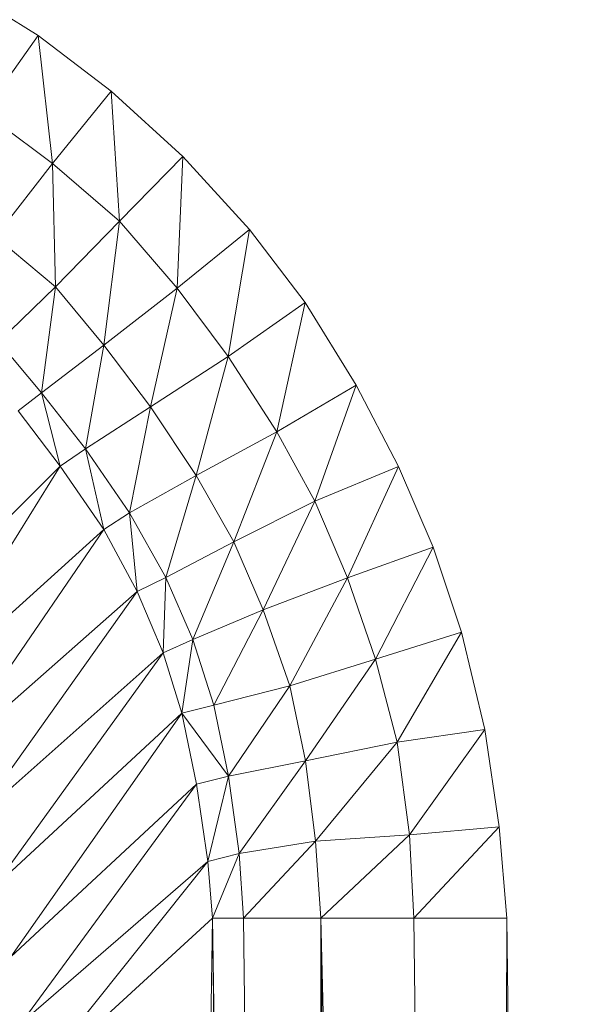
# Model space of a CAD drawing. Header units: metres. Extents: x 391.1 to 427.5, y 12.7 to 28.4.
# Tile 170 of 245: x 408.8621 to 408.8867, y 24.0414 to 24.0843. Entities that reach past the tile are written whole.
import ezdxf

# ---------------------------------------------------------------- set-up
doc = ezdxf.new("R2010")
doc.units = ezdxf.units.M
doc.layers.add('02_MOBILIARIO', color=7, linetype='Continuous', lineweight=18)

# ---------------------------------------------------------------- blocks, each defined once
blk = doc.blocks.new('Family - Plats de dutxa PS-1-153501-01_ELEC _PS1')
at = {"layer": '02_MOBILIARIO', "color": 253, "true_color": 0xaaaaaa}
for p, q in [((0.727632, 0.735075), (0.731232, 0.732856)), ((0.727632, 0.735075), (0.731232, 0.732856)), ((0.728874, 0.729511), (0.731232, 0.732856)), ((0.731232, 0.732856), (0.728874, 0.729511)), ((0.731232, 0.732856), (0.734405, 0.730427)), ((0.731232, 0.732856), (0.731851, 0.72728)), ((0.731851, 0.72728), (0.731232, 0.732856)), ((0.731232, 0.732856), (0.734405, 0.730427)), ((0.731851, 0.72728), (0.734405, 0.730427)), ((0.734405, 0.730427), (0.731851, 0.72728)), ((0.734405, 0.730427), (0.737533, 0.727586)), ((0.734405, 0.730427), (0.734772, 0.724776)), ((0.734772, 0.724776), (0.734405, 0.730427)), ((0.734405, 0.730427), (0.737533, 0.727586)), ((0.731851, 0.72728), (0.728874, 0.729511)), ((0.728874, 0.729511), (0.731851, 0.72728)), ((0.734772, 0.724776), (0.737533, 0.727586)), ((0.734772, 0.724776), (0.737533, 0.727586)), ((0.737277, 0.721855), (0.737533, 0.727586)), ((0.737533, 0.727586), (0.737277, 0.721855)), ((0.737533, 0.727586), (0.740424, 0.724408)), ((0.737533, 0.727586), (0.740424, 0.724408)), ((0.729379, 0.724101), (0.731851, 0.72728)), ((0.731851, 0.72728), (0.729379, 0.724101)), ((0.734772, 0.724776), (0.731851, 0.72728)), ((0.731851, 0.72728), (0.731985, 0.721908)), ((0.731985, 0.721908), (0.731851, 0.72728)), ((0.731851, 0.72728), (0.734772, 0.724776)), ((0.731985, 0.721908), (0.734772, 0.724776)), ((0.731985, 0.721908), (0.734772, 0.724776)), ((0.734098, 0.719382), (0.734772, 0.724776)), ((0.734772, 0.724776), (0.734098, 0.719382)), ((0.737277, 0.721855), (0.734772, 0.724776)), ((0.734772, 0.724776), (0.737277, 0.721855)), ((0.731985, 0.721908), (0.729379, 0.724101)), ((0.729379, 0.724101), (0.731985, 0.721908)), ((0.737277, 0.721855), (0.740424, 0.724408)), ((0.740424, 0.724408), (0.737277, 0.721855)), ((0.739508, 0.718877), (0.740424, 0.724408)), ((0.740424, 0.724408), (0.739508, 0.718877)), ((0.740424, 0.724408), (0.742853, 0.721235)), ((0.740424, 0.724408), (0.742853, 0.721235)), ((0.729514, 0.719517), (0.731985, 0.721908)), ((0.729514, 0.719517), (0.731985, 0.721908)), ((0.731375, 0.717308), (0.731985, 0.721908)), ((0.731985, 0.721908), (0.731375, 0.717308)), ((0.734098, 0.719382), (0.731985, 0.721908)), ((0.731985, 0.721908), (0.734098, 0.719382)), ((0.734098, 0.719382), (0.737277, 0.721855)), ((0.737277, 0.721855), (0.734098, 0.719382)), ((0.736121, 0.716686), (0.737277, 0.721855)), ((0.737277, 0.721855), (0.736121, 0.716686)), ((0.739508, 0.718877), (0.737277, 0.721855)), ((0.737277, 0.721855), (0.739508, 0.718877)), ((0.739508, 0.718877), (0.742853, 0.721235)), ((0.742853, 0.721235), (0.739508, 0.718877)), ((0.741614, 0.71561), (0.742853, 0.721235)), ((0.742853, 0.721235), (0.741614, 0.71561)), ((0.742853, 0.721235), (0.745071, 0.717635)), ((0.742853, 0.721235), (0.745071, 0.717635)), ((0.731375, 0.717308), (0.729514, 0.719517)), ((0.729514, 0.719517), (0.731375, 0.717308)), ((0.731375, 0.717308), (0.734098, 0.719382)), ((0.734098, 0.719382), (0.731375, 0.717308)), ((0.733289, 0.71487), (0.734098, 0.719382)), ((0.734098, 0.719382), (0.733289, 0.71487)), ((0.736121, 0.716686), (0.734098, 0.719382)), ((0.734098, 0.719382), (0.736121, 0.716686)), ((0.736121, 0.716686), (0.739508, 0.718877)), ((0.739508, 0.718877), (0.736121, 0.716686)), ((0.738111, 0.713704), (0.739508, 0.718877)), ((0.739508, 0.718877), (0.738111, 0.713704)), ((0.741614, 0.71561), (0.739508, 0.718877)), ((0.739508, 0.718877), (0.741614, 0.71561)), ((0.73037, 0.716515), (0.731375, 0.717308)), ((0.731375, 0.717308), (0.73037, 0.716515)), ((0.733289, 0.71487), (0.731375, 0.717308)), ((0.732187, 0.714116), (0.731375, 0.717308)), ((0.731375, 0.717308), (0.733289, 0.71487)), ((0.731375, 0.717308), (0.732187, 0.714116)), ((0.741614, 0.71561), (0.745071, 0.717635)), ((0.745071, 0.717635), (0.741614, 0.71561)), ((0.743267, 0.712582), (0.745071, 0.717635)), ((0.745071, 0.717635), (0.743267, 0.712582)), ((0.745071, 0.717635), (0.746908, 0.714101)), ((0.745071, 0.717635), (0.746908, 0.714101)), ((0.732187, 0.714116), (0.73037, 0.716515)), ((0.73037, 0.716515), (0.732187, 0.714116)), ((0.733289, 0.71487), (0.736121, 0.716686)), ((0.736121, 0.716686), (0.733289, 0.71487)), ((0.735212, 0.712078), (0.736121, 0.716686)), ((0.736121, 0.716686), (0.735212, 0.712078)), ((0.738111, 0.713704), (0.736121, 0.716686)), ((0.736121, 0.716686), (0.738111, 0.713704)), ((0.738111, 0.713704), (0.741614, 0.71561)), ((0.741614, 0.71561), (0.738111, 0.713704)), ((0.739755, 0.710814), (0.741614, 0.71561)), ((0.741614, 0.71561), (0.739755, 0.710814)), ((0.743267, 0.712582), (0.741614, 0.71561)), ((0.741614, 0.71561), (0.743267, 0.712582)), ((0.732187, 0.714116), (0.733289, 0.71487)), ((0.733289, 0.71487), (0.732187, 0.714116)), ((0.735212, 0.712078), (0.733289, 0.71487)), ((0.734091, 0.711362), (0.733289, 0.71487)), ((0.733289, 0.71487), (0.735212, 0.712078)), ((0.733289, 0.71487), (0.734091, 0.711362)), ((0.724373, 0.706286), (0.732187, 0.714116)), ((0.732187, 0.714116), (0.724373, 0.706286)), ((0.725874, 0.703919), (0.732187, 0.714116)), ((0.732187, 0.714116), (0.725874, 0.703919)), ((0.734091, 0.711362), (0.732187, 0.714116)), ((0.732187, 0.714116), (0.734091, 0.711362)), ((0.743267, 0.712582), (0.746908, 0.714101)), ((0.746908, 0.714101), (0.743267, 0.712582)), ((0.744694, 0.709251), (0.746908, 0.714101)), ((0.746908, 0.714101), (0.744694, 0.709251)), ((0.746908, 0.714101), (0.74842, 0.710589)), ((0.746908, 0.714101), (0.74842, 0.710589)), ((0.735212, 0.712078), (0.738111, 0.713704)), ((0.738111, 0.713704), (0.735212, 0.712078)), ((0.736795, 0.70927), (0.738111, 0.713704)), ((0.738111, 0.713704), (0.736795, 0.70927)), ((0.739755, 0.710814), (0.738111, 0.713704)), ((0.738111, 0.713704), (0.739755, 0.710814)), ((0.739755, 0.710814), (0.743267, 0.712582)), ((0.743267, 0.712582), (0.739755, 0.710814)), ((0.741026, 0.707857), (0.743267, 0.712582)), ((0.743267, 0.712582), (0.741026, 0.707857)), ((0.744694, 0.709251), (0.743267, 0.712582)), ((0.743267, 0.712582), (0.744694, 0.709251)), ((0.734091, 0.711362), (0.735212, 0.712078)), ((0.735212, 0.712078), (0.734091, 0.711362)), ((0.736795, 0.70927), (0.735212, 0.712078)), ((0.73554, 0.708654), (0.735212, 0.712078)), ((0.735212, 0.712078), (0.736795, 0.70927)), ((0.735212, 0.712078), (0.73554, 0.708654)), ((0.725874, 0.703919), (0.734091, 0.711362)), ((0.734091, 0.711362), (0.725874, 0.703919)), ((0.727263, 0.701364), (0.734091, 0.711362)), ((0.734091, 0.711362), (0.727263, 0.701364)), ((0.73554, 0.708654), (0.734091, 0.711362)), ((0.734091, 0.711362), (0.73554, 0.708654)), ((0.736795, 0.70927), (0.739755, 0.710814)), ((0.739755, 0.710814), (0.736795, 0.70927)), ((0.73796, 0.706565), (0.739755, 0.710814)), ((0.739755, 0.710814), (0.73796, 0.706565)), ((0.741026, 0.707857), (0.739755, 0.710814)), ((0.739755, 0.710814), (0.741026, 0.707857)), ((0.744694, 0.709251), (0.74842, 0.710589)), ((0.74842, 0.710589), (0.744694, 0.709251)), ((0.745916, 0.705715), (0.74842, 0.710589)), ((0.74842, 0.710589), (0.745916, 0.705715)), ((0.74842, 0.710589), (0.749651, 0.706895)), ((0.74842, 0.710589), (0.749651, 0.706895)), ((0.73554, 0.708654), (0.736795, 0.70927)), ((0.736795, 0.70927), (0.73554, 0.708654)), ((0.736669, 0.705987), (0.736795, 0.70927)), ((0.736795, 0.70927), (0.736669, 0.705987)), ((0.73796, 0.706565), (0.736795, 0.70927)), ((0.736795, 0.70927), (0.73796, 0.706565)), ((0.741026, 0.707857), (0.744694, 0.709251)), ((0.744694, 0.709251), (0.741026, 0.707857)), ((0.742188, 0.704551), (0.744694, 0.709251)), ((0.744694, 0.709251), (0.742188, 0.704551)), ((0.745916, 0.705715), (0.744694, 0.709251)), ((0.744694, 0.709251), (0.745916, 0.705715)), ((0.727263, 0.701364), (0.73554, 0.708654)), ((0.73554, 0.708654), (0.727263, 0.701364)), ((0.728426, 0.69866), (0.73554, 0.708654)), ((0.73554, 0.708654), (0.728426, 0.69866)), ((0.736669, 0.705987), (0.73554, 0.708654)), ((0.73554, 0.708654), (0.736669, 0.705987)), ((0.73796, 0.706565), (0.741026, 0.707857)), ((0.741026, 0.707857), (0.73796, 0.706565)), ((0.738876, 0.70371), (0.741026, 0.707857)), ((0.741026, 0.707857), (0.738876, 0.70371)), ((0.742188, 0.704551), (0.741026, 0.707857)), ((0.741026, 0.707857), (0.742188, 0.704551)), ((0.736669, 0.705987), (0.73796, 0.706565)), ((0.73796, 0.706565), (0.736669, 0.705987)), ((0.737484, 0.70337), (0.73796, 0.706565)), ((0.73796, 0.706565), (0.737484, 0.70337)), ((0.738876, 0.70371), (0.73796, 0.706565)), ((0.73796, 0.706565), (0.738876, 0.70371)), ((0.745916, 0.705715), (0.749651, 0.706895)), ((0.749651, 0.706895), (0.745916, 0.705715)), ((0.746848, 0.702106), (0.749651, 0.706895)), ((0.749651, 0.706895), (0.746848, 0.702106)), ((0.749651, 0.706895), (0.750676, 0.702653)), ((0.749651, 0.706895), (0.750676, 0.702653)), ((0.728426, 0.69866), (0.736669, 0.705987)), ((0.736669, 0.705987), (0.728426, 0.69866)), ((0.729289, 0.695767), (0.736669, 0.705987)), ((0.736669, 0.705987), (0.729289, 0.695767)), ((0.737484, 0.70337), (0.736669, 0.705987)), ((0.736669, 0.705987), (0.737484, 0.70337)), ((0.742188, 0.704551), (0.745916, 0.705715)), ((0.745916, 0.705715), (0.742188, 0.704551)), ((0.74286, 0.701296), (0.745916, 0.705715)), ((0.745916, 0.705715), (0.74286, 0.701296)), ((0.746848, 0.702106), (0.745916, 0.705715)), ((0.745916, 0.705715), (0.746848, 0.702106)), ((0.738876, 0.70371), (0.742188, 0.704551)), ((0.742188, 0.704551), (0.738876, 0.70371)), ((0.739522, 0.700616), (0.742188, 0.704551)), ((0.742188, 0.704551), (0.739522, 0.700616)), ((0.74286, 0.701296), (0.742188, 0.704551)), ((0.742188, 0.704551), (0.74286, 0.701296)), ((0.738876, 0.70371), (0.737484, 0.70337)), ((0.738876, 0.70371), (0.737484, 0.70337)), ((0.739522, 0.700616), (0.738876, 0.70371)), ((0.738876, 0.70371), (0.739522, 0.700616)), ((0.729289, 0.695767), (0.737484, 0.70337)), ((0.737484, 0.70337), (0.729289, 0.695767)), ((0.73004, 0.692762), (0.737484, 0.70337)), ((0.737484, 0.70337), (0.73004, 0.692762)), ((0.739522, 0.700616), (0.737484, 0.70337)), ((0.738129, 0.700276), (0.737484, 0.70337)), ((0.737484, 0.70337), (0.739522, 0.700616)), ((0.737484, 0.70337), (0.738129, 0.700276)), ((0.746848, 0.702106), (0.750676, 0.702653)), ((0.750676, 0.702653), (0.746848, 0.702106)), ((0.747395, 0.69807), (0.750676, 0.702653)), ((0.750676, 0.702653), (0.747395, 0.69807)), ((0.750676, 0.702653), (0.751291, 0.698412)), ((0.750676, 0.702653), (0.751291, 0.698412)), ((0.74286, 0.701296), (0.746848, 0.702106)), ((0.746848, 0.702106), (0.74286, 0.701296)), ((0.743295, 0.697796), (0.746848, 0.702106)), ((0.746848, 0.702106), (0.743295, 0.697796)), ((0.747395, 0.69807), (0.746848, 0.702106)), ((0.746848, 0.702106), (0.747395, 0.69807)), ((0.739522, 0.700616), (0.74286, 0.701296)), ((0.74286, 0.701296), (0.739522, 0.700616)), ((0.739973, 0.697251), (0.74286, 0.701296)), ((0.74286, 0.701296), (0.739973, 0.697251)), ((0.743295, 0.697796), (0.74286, 0.701296)), ((0.74286, 0.701296), (0.743295, 0.697796)), ((0.738129, 0.700276), (0.739522, 0.700616)), ((0.738129, 0.700276), (0.739522, 0.700616)), ((0.738615, 0.696911), (0.739522, 0.700616)), ((0.739522, 0.700616), (0.738615, 0.696911)), ((0.739973, 0.697251), (0.739522, 0.700616)), ((0.739522, 0.700616), (0.739973, 0.697251)), ((0.73004, 0.692762), (0.738129, 0.700276)), ((0.738129, 0.700276), (0.73004, 0.692762)), ((0.73049, 0.689869), (0.738129, 0.700276)), ((0.738129, 0.700276), (0.73049, 0.689869)), ((0.738615, 0.696911), (0.738129, 0.700276)), ((0.738129, 0.700276), (0.738615, 0.696911)), ((0.747395, 0.69807), (0.751291, 0.698412)), ((0.751291, 0.698412), (0.747395, 0.69807)), ((0.747581, 0.694438), (0.751291, 0.698412)), ((0.751291, 0.698412), (0.747581, 0.694438)), ((0.751291, 0.698412), (0.751626, 0.694438)), ((0.751291, 0.698412), (0.751626, 0.694438)), ((0.743295, 0.697796), (0.747395, 0.69807)), ((0.747395, 0.69807), (0.743295, 0.697796)), ((0.743536, 0.694438), (0.747395, 0.69807)), ((0.747395, 0.69807), (0.743536, 0.694438)), ((0.747581, 0.694438), (0.747395, 0.69807)), ((0.747395, 0.69807), (0.747581, 0.694438)), ((0.739973, 0.697251), (0.743295, 0.697796)), ((0.743295, 0.697796), (0.739973, 0.697251)), ((0.740166, 0.694438), (0.743295, 0.697796)), ((0.743295, 0.697796), (0.740166, 0.694438)), ((0.743536, 0.694438), (0.743295, 0.697796)), ((0.743295, 0.697796), (0.743536, 0.694438)), ((0.738615, 0.696911), (0.739973, 0.697251)), ((0.739973, 0.697251), (0.738615, 0.696911)), ((0.738817, 0.694438), (0.739973, 0.697251)), ((0.739973, 0.697251), (0.738817, 0.694438)), ((0.740166, 0.694438), (0.739973, 0.697251)), ((0.739973, 0.697251), (0.740166, 0.694438)), ((0.73049, 0.689869), (0.738615, 0.696911)), ((0.738615, 0.696911), (0.73049, 0.689869)), ((0.730727, 0.687023), (0.738615, 0.696911)), ((0.738615, 0.696911), (0.730727, 0.687023)), ((0.738817, 0.694438), (0.738615, 0.696911)), ((0.738615, 0.696911), (0.738817, 0.694438)), ((0.730727, 0.687023), (0.738817, 0.694438)), ((0.738817, 0.694438), (0.730727, 0.687023)), ((0.734098, 0.4), (0.738817, 0.694438)), ((0.738817, 0.694438), (0.734098, 0.4)), ((0.742188, 0.4), (0.738817, 0.694438)), ((0.738817, 0.694438), (0.743536, 0.4)), ((0.740166, 0.694438), (0.738817, 0.694438)), ((0.743536, 0.4), (0.738817, 0.694438)), ((0.740166, 0.694438), (0.738817, 0.694438)), ((0.738817, 0.694438), (0.742188, 0.4)), ((0.743536, 0.4), (0.740166, 0.694438)), ((0.740166, 0.694438), (0.743536, 0.694438)), ((0.743536, 0.694438), (0.740166, 0.694438)), ((0.740166, 0.694438), (0.743536, 0.4)), ((0.746907, 0.4), (0.743536, 0.694438)), ((0.743536, 0.694438), (0.750952, 0.4)), ((0.747581, 0.694438), (0.743536, 0.694438)), ((0.750952, 0.4), (0.743536, 0.694438)), ((0.747581, 0.694438), (0.743536, 0.694438)), ((0.743536, 0.4), (0.743536, 0.694438)), ((0.743536, 0.694438), (0.746907, 0.4)), ((0.743536, 0.694438), (0.743536, 0.4)), ((0.750952, 0.4), (0.747581, 0.694438)), ((0.747581, 0.694438), (0.751626, 0.694438)), ((0.751626, 0.694438), (0.747581, 0.694438)), ((0.747581, 0.694438), (0.750952, 0.4)), ((0.750952, 0.4), (0.751626, 0.694438)), ((0.751626, 0.694438), (0.750952, 0.4)), ((0.751626, 0.694438), (0.754997, 0.4)), ((0.751626, 0.694438), (0.754997, 0.4))]:
    blk.add_line(p, q, dxfattribs=at)
blk = doc.blocks.new('LONDR55-XX_ZZ-ARQ-CAA-M3D-Londres55_ifc-1-01_ELEC _PS1')
at = {"layer": '02_MOBILIARIO', "color": 253, "lineweight": 18, "true_color": 0xaaaaaa}
blk.add_blockref('Family - Plats de dutxa PS-1-153501-01_ELEC _PS1', (408.131716, 23.350737), dxfattribs=at)

msp = doc.modelspace()

# ---------------------------------------------------------------- block references
at = {"lineweight": 5}
msp.add_blockref('LONDR55-XX_ZZ-ARQ-CAA-M3D-Londres55_ifc-1-01_ELEC _PS1', (0, 0), dxfattribs=at)

doc.saveas('drawing.dxf')
